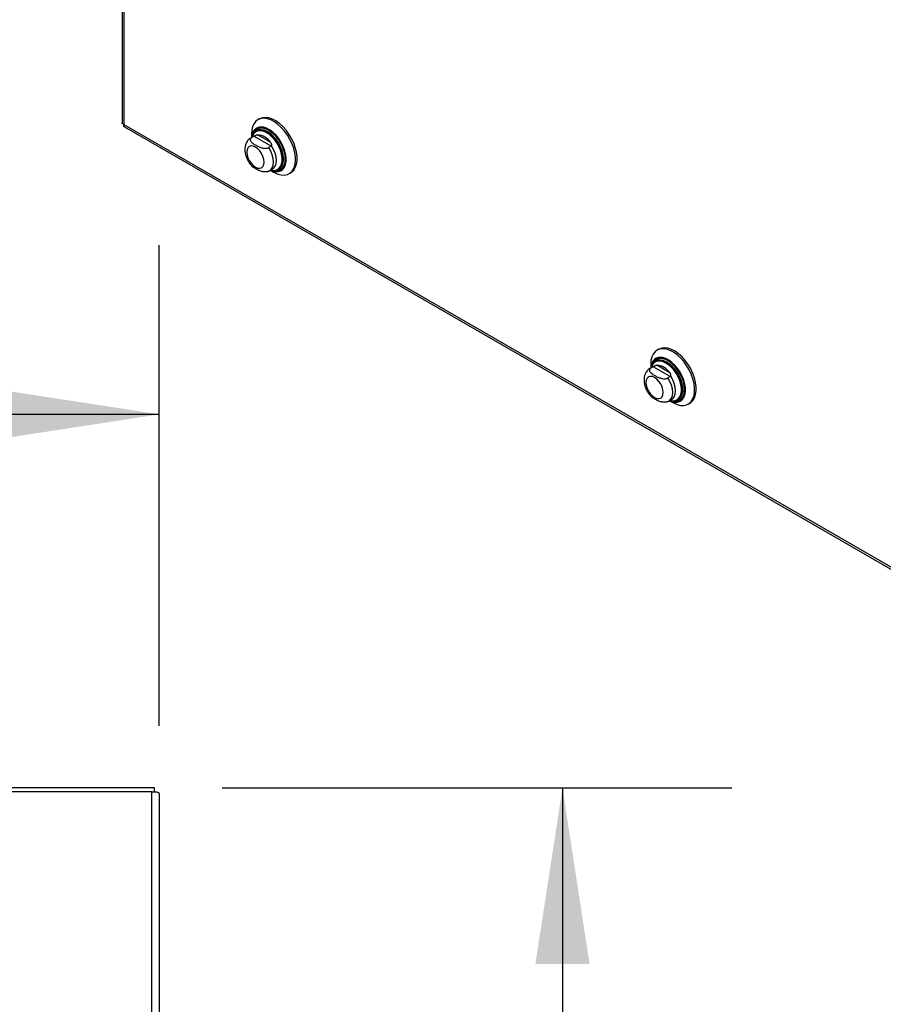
# Model space of a CAD drawing. Header units: inches. Extents: x 0.2 to 10.8, y 0.2 to 8.2.
# Tile 152 of 156: x 9.007 to 9.644, y 5.33 to 6.057. Entities that reach past the tile are written whole.
import ezdxf

# ---------------------------------------------------------------- set-up
doc = ezdxf.new("R2010")
doc.units = ezdxf.units.IN
doc.header["$MEASUREMENT"] = 0
doc.layers.add('DIMENSIONS', color=140, linetype='Continuous')
doc.styles.add('SLDTEXTSTYLE0', font='TXT', dxfattribs={"width": 0.7})
doc.dimstyles.new('SLDDIMSTYLE0', dxfattribs={"dimtxt": 0.084961, "dimasz": 0.13, "dimexe": 0, "dimexo": 0.0625, "dimgap": 0.02124, "dimtad": 0, "dimtih": 1, "dimtoh": 1, "dimlfac": 20, "dimrnd": 1e-09, "dimzin": 12, "dimdsep": 46, "dimtxsty": 'SLDTEXTSTYLE0', "dimsah": 1, "dimcen": 0.09, "dimadec": 0, "dimazin": 3, "dimtfac": 1, "dimtofl": 0, "dimtmove": 0, "dimatfit": 3, "dimfxl": 0, "dimfrac": 2, "dimtolj": 1, "dimtzin": 12, "dimarcsym": 0})
doc.dimstyles.new('SLDDIMSTYLE2', dxfattribs={"dimtxt": 0.084961, "dimasz": 0.13, "dimexe": 0, "dimexo": 0.0625, "dimgap": 0.02124, "dimtad": 0, "dimtih": 1, "dimtoh": 1, "dimlfac": 20, "dimrnd": 1e-09, "dimzin": 4, "dimdsep": 46, "dimtxsty": 'SLDTEXTSTYLE0', "dimsah": 1, "dimcen": 0.09, "dimadec": 0, "dimazin": 1, "dimtfac": 1, "dimtofl": 0, "dimtmove": 0, "dimatfit": 3, "dimfxl": 0, "dimfrac": 2, "dimtolj": 1, "dimtzin": 12, "dimarcsym": 0})

# ---------------------------------------------------------------- blocks, each defined once
blk = doc.blocks.new('_D_20')
at = {"layer": 'DIMENSIONS'}
for p, q in [((7.30985, 5.53676), (7.30985, 5.89088)), ((9.10985, 5.53592), (9.10985, 5.89088)), ((7.30985, 5.76588), (7.9205, 5.76588)), ((8.03563, 5.76588), (8.0071, 5.76588)), ((8.0071, 5.76588), (8.0071, 5.63085)), ((8.35877, 5.76588), (8.3873, 5.76588)), ((8.3873, 5.76588), (8.3873, 5.63085)), ((9.10985, 5.76588), (8.4739, 5.76588)), ((8.0071, 5.63085), (8.03563, 5.63085)), ((8.3873, 5.63085), (8.35877, 5.63085))]:
    blk.add_line(p, q, dxfattribs=at)
for points in [[(7.30985, 5.76588), (7.43985, 5.74588), (7.43985, 5.78588)], [(9.10985, 5.76588), (8.97985, 5.78588), (8.97985, 5.74588)]]:
    blk.add_solid(points, dxfattribs=at)
at = {"layer": 'DIMENSIONS', "char_height": 0.083333, "attachment_point": 1, "style": 'SLDTEXTSTYLE0'}
for s, insert in [('36.00', (8.03563, 5.89232)), ('914.4', (8.03563, 5.73827))]:
    blk.add_mtext(s, dxfattribs=dict(at, insert=insert))
blk = doc.blocks.new('_D_21')
at = {"layer": 'DIMENSIONS'}
for p, q in [((9.15625, 5.49002), (9.53242, 5.49002)), ((9.40742, 5.49002), (9.40742, 4.52292)), ((9.21051, 4.36887), (9.18198, 4.36887)), ((9.18198, 4.36887), (9.18198, 4.23384)), ((9.60433, 4.36887), (9.63286, 4.36887)), ((9.63286, 4.36887), (9.63286, 4.23384)), ((9.18198, 4.23384), (9.21051, 4.23384)), ((9.63286, 4.23384), (9.60433, 4.23384)), ((9.40742, 3.05215), (9.40742, 4.21482)), ((9.15625, 3.05215), (9.53242, 3.05215))]:
    blk.add_line(p, q, dxfattribs=at)
for points in [[(9.40742, 5.49002), (9.38742, 5.36002), (9.42742, 5.36002)], [(9.40742, 3.05215), (9.42742, 3.18215), (9.38742, 3.18215)]]:
    blk.add_solid(points, dxfattribs=at)
at = {"layer": 'DIMENSIONS', "char_height": 0.083333, "attachment_point": 1, "style": 'SLDTEXTSTYLE0'}
for s, insert in [('48.76', (9.24585, 4.49532)), ('1238.4', (9.21051, 4.34127))]:
    blk.add_mtext(s, dxfattribs=dict(at, insert=insert))

msp = doc.modelspace()

# ---------------------------------------------------------------- linework, layer by layer
at = {"color": 7, "linetype": 'Continuous', "lineweight": 25}
for p, q in [((9.0824198, 7.3539932), (9.0824198, 5.9810367)), ((9.0837378, 7.3514802), (9.0837378, 5.9798758)), ((9.1838144, 5.9840273), (9.1826545, 5.9833577)), ((9.0837378, 5.9798758), (10.1032557, 5.3913207)), ((9.0840844, 5.9781536), (10.1047734, 5.3889224)), ((9.1793959, 5.9710588), (9.1773057, 5.9698521)), ((9.1779236, 5.9701506), (9.1773469, 5.9698756)), ((9.1778971, 5.9728429), (9.1778971, 5.9701936)), ((9.1796635, 5.971155), (9.1779236, 5.9701506)), ((9.1800786, 5.9713823), (9.1794628, 5.9710967)), ((9.1923701, 5.9638196), (9.1796635, 5.971155)), ((9.1817488, 5.9752583), (9.1814974, 5.9751132)), ((9.1920162, 5.9667027), (9.1823373, 5.9722902)), ((9.1923701, 5.9638196), (9.1906302, 5.9628152)), ((9.1912481, 5.9457005), (9.1933383, 5.9469072)), ((9.1979003, 5.9466995), (9.1981516, 5.9468446)), ((9.1918396, 5.946042), (9.1941338, 5.9447171)), ((9.2056185, 5.9435786), (9.2067784, 5.9442482)), ((9.4784422, 5.8139423), (9.4772823, 5.8132727)), ((9.4740237, 5.8009738), (9.4719335, 5.7997671)), ((9.472525, 5.8027579), (9.472525, 5.8001086)), ((9.4742913, 5.80107), (9.4725514, 5.8000655)), ((9.4747065, 5.8012973), (9.4740906, 5.8010117)), ((9.486998, 5.7937346), (9.4742913, 5.80107)), ((9.4763766, 5.8051733), (9.4761252, 5.8050282)), ((9.486644, 5.7966176), (9.4769652, 5.8022051)), ((9.4725514, 5.8000655), (9.4719747, 5.7997906)), ((9.486998, 5.7937346), (9.485258, 5.7927302)), ((9.4858759, 5.7756155), (9.4879662, 5.7768222)), ((9.4864674, 5.7759569), (9.4887617, 5.7746321)), ((9.4925281, 5.7766145), (9.4927795, 5.7767596)), ((9.5002463, 5.7734935), (9.5014063, 5.7741632)), ((9.1062471, 5.4900249), (7.3134471, 5.4900249)), ((9.1062471, 5.4869042), (9.1062471, 5.4900249)), ((7.3134471, 5.4873342), (9.1044471, 5.4873342)), ((9.1044471, 5.4873342), (9.1044471, 5.4869842)), ((9.1044471, 3.0557523), (9.1044471, 5.4869842)), ((9.1098471, 5.4859228), (9.1098471, 3.0557523))]:
    msp.add_line(p, q, dxfattribs=at)
at = {"color": 7, "linetype": 'Continuous', "lineweight": 25, "flags": 128}
for points in [[(9.1941338, 5.9447171), (9.1947904, 5.9443533), (9.1973848, 5.9432193), (9.199895, 5.9426098), (9.2022561, 5.9425406), (9.204407, 5.9430133), (9.2062918, 5.9440158), (9.2078618, 5.9455221), (9.2090763, 5.9474932), (9.2099039, 5.949878), (9.2103231, 5.9526148), (9.2103231, 5.9556327), (9.2099039, 5.9588536), (9.2090763, 5.9621939), (9.2078618, 5.9655673), (9.2062918, 5.9688863), (9.204407, 5.972065), (9.2022561, 5.975021), (9.199895, 5.9776778), (9.1973848, 5.9799665), (9.1947904, 5.981828), (9.192179, 5.983214), (9.1896184, 5.9840886), (9.1871748, 5.9844291), (9.1849115, 5.9842267), (9.1828871, 5.9834867), (9.1811541, 5.9822282), (9.1797573, 5.9804838), (9.1787329, 5.9782988), (9.1781074, 5.9757296), (9.1778971, 5.9728429), (9.1778971, 5.9728429)], [(9.2067784, 5.9442482), (9.2074517, 5.9446854), (9.2090217, 5.9461917), (9.2102363, 5.9481628), (9.2110639, 5.9505476), (9.2114831, 5.9532844), (9.2114831, 5.9563024), (9.2110639, 5.9595232), (9.2102363, 5.9628636), (9.2090217, 5.9662369), (9.2074517, 5.9695559), (9.2055669, 5.9727346), (9.2034161, 5.9756906), (9.201055, 5.9783474), (9.1985447, 5.9806362), (9.1959503, 5.9824977), (9.193339, 5.9838836), (9.1907784, 5.9847582), (9.1883347, 5.9850987), (9.1860714, 5.9848963), (9.184047, 5.9841563), (9.1838144, 5.9840273)], [(9.1918931, 5.9460729), (9.1935789, 5.9454094), (9.1957661, 5.9449675), (9.1977912, 5.9450568), (9.1995891, 5.9456746), (9.2011022, 5.946801), (9.2022817, 5.9483998), (9.2030897, 5.9504195), (9.2035003, 5.9527954), (9.2035003, 5.955451), (9.2030897, 5.9583009), (9.2022817, 5.9612537), (9.2011022, 5.9642143), (9.1995891, 5.9670876), (9.1977912, 5.9697813), (9.1957661, 5.9722087), (9.1935789, 5.9742919), (9.1913001, 5.975964), (9.1890027, 5.9771711), (9.1867607, 5.9778744), (9.184646, 5.9780515), (9.1827268, 5.9776965), (9.1810646, 5.9768209), (9.1797129, 5.9754528), (9.1787151, 5.9736362), (9.1781033, 5.9714295), (9.1779507, 5.9702245)], [(9.1920082, 5.9461393), (9.1934745, 5.945576), (9.1956336, 5.9451396), (9.1976328, 5.9452278), (9.1994078, 5.9458377), (9.2009015, 5.9469497), (9.2020659, 5.948528), (9.2028636, 5.950522), (9.203269, 5.9528675), (9.203269, 5.9554891), (9.2028636, 5.9583026), (9.2020659, 5.9612176), (9.2009015, 5.9641403), (9.1994078, 5.9669769), (9.1976328, 5.9696361), (9.1956336, 5.9720325), (9.1934745, 5.9740891), (9.1912248, 5.9757398), (9.1889568, 5.9769314), (9.1867434, 5.9776258), (9.1846558, 5.9778006), (9.1827611, 5.9774501), (9.1811202, 5.9765857), (9.1797858, 5.9752351), (9.1788007, 5.9734418), (9.1781967, 5.9712633), (9.1780658, 5.9702909)], [(9.1947504, 5.9459324), (9.1954986, 5.9459581), (9.1972949, 5.9463982), (9.1988167, 5.9473627), (9.2000089, 5.9488167), (9.2008285, 5.9507076), (9.2012458, 5.9529672), (9.2012458, 5.9555136), (9.2008285, 5.958255), (9.2000089, 5.9610923), (9.1988167, 5.9639228), (9.1972949, 5.9666443), (9.1954986, 5.9691584), (9.1934927, 5.9713742), (9.1913496, 5.9732117), (9.1891469, 5.9746045), (9.1869641, 5.9755022), (9.1848802, 5.9758723), (9.1829704, 5.9757016), (9.1813039, 5.9749961), (9.1799407, 5.9737813), (9.1789302, 5.9721012), (9.1787494, 5.9716486)], [(9.1941038, 5.9459799), (9.1960855, 5.9457353), (9.1979964, 5.9459984), (9.1996574, 5.9467881), (9.2010118, 5.9480774), (9.2020137, 5.9498223), (9.2026287, 5.9519636), (9.2028361, 5.9544282), (9.2026287, 5.9571322), (9.2020137, 5.9599836), (9.2010118, 5.9628853), (9.1996574, 5.9657384), (9.1979964, 5.9684458), (9.1960855, 5.9709152), (9.1939897, 5.9730627), (9.1917804, 5.974815), (9.1895328, 5.9761124), (9.1873235, 5.9769109), (9.1852277, 5.9771832), (9.1833168, 5.9769201), (9.1816559, 5.9761304), (9.1803014, 5.9748412), (9.1792996, 5.9730962), (9.178993, 5.9722424)], [(9.1981621, 5.9468507), (9.1990785, 5.9475138), (9.2002707, 5.9489678), (9.2010903, 5.9508588), (9.2015076, 5.9531183), (9.2015076, 5.9556648), (9.2010903, 5.9584062), (9.2002707, 5.9612434), (9.1990785, 5.9640739), (9.1975567, 5.9667954), (9.1957604, 5.9693095), (9.1937545, 5.9715254), (9.1916114, 5.9733629), (9.1894087, 5.9747556), (9.187226, 5.9756533), (9.185142, 5.9760235), (9.1832323, 5.9758527), (9.1817592, 5.9752643)], [(9.1941568, 5.9459787), (9.1948983, 5.9460036), (9.1966562, 5.9464343), (9.1981453, 5.9473781), (9.199312, 5.948801), (9.200114, 5.9506514), (9.2005224, 5.9528625), (9.2005224, 5.9553544), (9.200114, 5.9580371), (9.199312, 5.9608135), (9.1981453, 5.9635834), (9.1966562, 5.9662465), (9.1948983, 5.9687068), (9.1929354, 5.9708751), (9.1908383, 5.9726733), (9.1886828, 5.9740362), (9.1865468, 5.9749146), (9.1845075, 5.9752769), (9.1826387, 5.9751097), (9.1810078, 5.9744194), (9.1796738, 5.9732307), (9.178685, 5.9715866), (9.1782743, 5.9704113)], [(9.1744173, 5.9594504), (9.1746347, 5.9574182), (9.175272, 5.9552734), (9.1762859, 5.9531624), (9.1776072, 5.9512288), (9.1791458, 5.9496046), (9.180797, 5.9484004), (9.1824482, 5.9476982), (9.1839869, 5.9475459), (9.1853082, 5.9479539), (9.186322, 5.9488944), (9.1869594, 5.9503033), (9.1871768, 5.9520845), (9.1869594, 5.9541167), (9.186322, 5.9562615), (9.1853082, 5.9583725), (9.1839869, 5.9603061), (9.1824482, 5.9619303), (9.180797, 5.9631345), (9.1791458, 5.9638367), (9.1776072, 5.963989), (9.1762859, 5.963581), (9.175272, 5.9626405), (9.1746347, 5.9612316), (9.1744173, 5.9594504)], [(9.1912404, 5.9456961), (9.1921084, 5.9463383), (9.193217, 5.9478143), (9.1939039, 5.9497603), (9.1941365, 5.9520845), (9.1939039, 5.9546773), (9.193217, 5.9574163), (9.1921084, 5.9601722), (9.1906302, 5.9628152)], [(9.1932813, 5.9468748), (9.19416, 5.9475094), (9.1952894, 5.9489871), (9.1959895, 5.9509458), (9.1962267, 5.9532912), (9.1959895, 5.9559104), (9.1952894, 5.9586774), (9.19416, 5.9614592), (9.1926556, 5.9641218)], [(9.1922168, 5.9462597), (9.1929354, 5.9461016), (9.1941568, 5.9459787)], [(9.4887617, 5.7746321), (9.4894182, 5.7742683), (9.4920126, 5.7731343), (9.4945228, 5.7725248), (9.496884, 5.7724555), (9.4990348, 5.7729283), (9.5009196, 5.7739307), (9.5024896, 5.775437), (9.5037041, 5.7774081), (9.5045317, 5.779793), (9.504951, 5.7825298), (9.504951, 5.7855477), (9.5045317, 5.7887686), (9.5037041, 5.7921089), (9.5024896, 5.7954823), (9.5009196, 5.7988013), (9.4990348, 5.8019799), (9.496884, 5.8049359), (9.4945228, 5.8075927), (9.4920126, 5.8098815), (9.4894182, 5.811743), (9.4868069, 5.813129), (9.4842462, 5.8140035), (9.4818026, 5.814344), (9.4795393, 5.8141417), (9.4775149, 5.8134017), (9.4757819, 5.8121432), (9.4743851, 5.8103988), (9.4733607, 5.8082138), (9.4727353, 5.8056446), (9.472525, 5.8027579), (9.472525, 5.8027579)], [(9.5014063, 5.7741632), (9.5020796, 5.7746004), (9.5036496, 5.7761067), (9.5048641, 5.7780778), (9.5056917, 5.7804626), (9.5061109, 5.7831994), (9.5061109, 5.7862173), (9.5056917, 5.7894382), (9.5048641, 5.7927785), (9.5036496, 5.7961519), (9.5020796, 5.7994709), (9.5001947, 5.8026496), (9.4980439, 5.8056056), (9.4956828, 5.8082624), (9.4931725, 5.8105512), (9.4905781, 5.8124126), (9.4879668, 5.8137986), (9.4854062, 5.8146732), (9.4829626, 5.8150137), (9.4806993, 5.8148113), (9.4786749, 5.8140713), (9.4784422, 5.8139423)], [(9.4865209, 5.7759878), (9.4882068, 5.7753244), (9.4903939, 5.7748824), (9.492419, 5.7749718), (9.4942169, 5.7755896), (9.49573, 5.776716), (9.4969095, 5.7783147), (9.4977175, 5.7803345), (9.4981282, 5.7827104), (9.4981282, 5.785366), (9.4977175, 5.7882159), (9.4969095, 5.7911687), (9.49573, 5.7941293), (9.4942169, 5.7970026), (9.492419, 5.7996962), (9.4903939, 5.8021237), (9.4882068, 5.8042069), (9.4859279, 5.805879), (9.4836305, 5.8070861), (9.4813885, 5.8077894), (9.4792739, 5.8079665), (9.4773546, 5.8076115), (9.4756924, 5.8067359), (9.4743407, 5.8053678), (9.4733429, 5.8035512), (9.4727311, 5.8013445), (9.4725785, 5.8001395)], [(9.4866361, 5.7760543), (9.4881023, 5.775491), (9.4902615, 5.7750546), (9.4922607, 5.7751428), (9.4940356, 5.7757527), (9.4955293, 5.7768647), (9.4966938, 5.778443), (9.4974915, 5.780437), (9.4978968, 5.7827824), (9.4978968, 5.7854041), (9.4974915, 5.7882176), (9.4966938, 5.7911326), (9.4955293, 5.7940553), (9.4940356, 5.7968919), (9.4922607, 5.7995511), (9.4902615, 5.8019475), (9.4881023, 5.8040041), (9.4858526, 5.8056547), (9.4835846, 5.8068464), (9.4813712, 5.8075408), (9.4792837, 5.8077155), (9.477389, 5.8073651), (9.475748, 5.8065007), (9.4744136, 5.8051501), (9.4734285, 5.8033567), (9.4728246, 5.8011782), (9.4726936, 5.8002059)], [(9.4887846, 5.7758936), (9.4895262, 5.7759186), (9.491284, 5.7763493), (9.4927731, 5.7772931), (9.4939398, 5.7787159), (9.4947419, 5.7805664), (9.4951502, 5.7827775), (9.4951502, 5.7852694), (9.4947419, 5.7879521), (9.4939398, 5.7907285), (9.4927731, 5.7934984), (9.491284, 5.7961615), (9.4895262, 5.7986217), (9.4875632, 5.8007901), (9.4854661, 5.8025882), (9.4833106, 5.8039512), (9.4811746, 5.8048296), (9.4791353, 5.8051918), (9.4772665, 5.8050247), (9.4756356, 5.8043343), (9.4743017, 5.8031456), (9.4733128, 5.8015016), (9.4729022, 5.8003263)], [(9.4893782, 5.7758473), (9.4901264, 5.775873), (9.4919227, 5.7763132), (9.4934445, 5.7772776), (9.4946367, 5.7787316), (9.4954563, 5.7806226), (9.4958736, 5.7828821), (9.4958736, 5.7854286), (9.4954563, 5.78817), (9.4946367, 5.7910073), (9.4934445, 5.7938378), (9.4919227, 5.7965592), (9.4901264, 5.7990733), (9.4881205, 5.8012892), (9.4859774, 5.8031267), (9.4837747, 5.8045195), (9.481592, 5.8054171), (9.479508, 5.8057873), (9.4775983, 5.8056165), (9.4759317, 5.804911), (9.4745685, 5.8036963), (9.473558, 5.8020162), (9.4733772, 5.8015635)], [(9.4887316, 5.7758949), (9.4907133, 5.7756503), (9.4926242, 5.7759134), (9.4942852, 5.7767031), (9.4956397, 5.7779923), (9.4966415, 5.7797373), (9.4972566, 5.7818786), (9.4974639, 5.7843432), (9.4972566, 5.7870472), (9.4966415, 5.7898986), (9.4956397, 5.7928003), (9.4942852, 5.7956534), (9.4926242, 5.7983607), (9.4907133, 5.8008302), (9.4886175, 5.8029776), (9.4864082, 5.8047299), (9.4841607, 5.8060274), (9.4819514, 5.8068259), (9.4798556, 5.8070982), (9.4779447, 5.8068351), (9.4762837, 5.8060454), (9.4749292, 5.8047562), (9.4739274, 5.8030112), (9.4736208, 5.8021574)], [(9.4927899, 5.7767656), (9.4937063, 5.7774288), (9.4948985, 5.7788828), (9.4957181, 5.7807737), (9.4961355, 5.7830333), (9.4961355, 5.7855798), (9.4957181, 5.7883212), (9.4948985, 5.7911584), (9.4937063, 5.7939889), (9.4921845, 5.7967104), (9.4903882, 5.7992245), (9.4883823, 5.8014403), (9.4862393, 5.8032778), (9.4840365, 5.8046706), (9.4818538, 5.8055683), (9.4797699, 5.8059384), (9.4778601, 5.8057677), (9.476387, 5.8051793)], [(9.4690451, 5.7893654), (9.4692625, 5.7873331), (9.4698998, 5.7851884), (9.4709137, 5.7830773), (9.472235, 5.7811438), (9.4737736, 5.7795196), (9.4754248, 5.7783153), (9.477076, 5.7776131), (9.4786147, 5.7774609), (9.479936, 5.7778689), (9.4809499, 5.7788094), (9.4815872, 5.7802182), (9.4818046, 5.7819995), (9.4815872, 5.7840317), (9.4809499, 5.7861764), (9.479936, 5.7882875), (9.4786147, 5.790221), (9.477076, 5.7918453), (9.4754248, 5.7930495), (9.4737736, 5.7937517), (9.472235, 5.793904), (9.4709137, 5.793496), (9.4698998, 5.7925555), (9.4692625, 5.7911466), (9.4690451, 5.7893654)], [(9.4879092, 5.7767898), (9.4887878, 5.7774243), (9.4899172, 5.7789021), (9.4906173, 5.7808608), (9.4908545, 5.7832061), (9.4906173, 5.7858254), (9.4899172, 5.7885924), (9.4887878, 5.7913742), (9.4872834, 5.7940368)], [(9.4858683, 5.7756111), (9.4867362, 5.7762533), (9.4878449, 5.7777293), (9.4885317, 5.7796753), (9.4887643, 5.7819995), (9.4885317, 5.7845922), (9.4878449, 5.7873312), (9.4867362, 5.7900872), (9.485258, 5.7927302)], [(9.4868446, 5.7761747), (9.4875632, 5.7760166), (9.4887846, 5.7758936)]]:
    msp.add_lwpolyline(points, dxfattribs=at)
at = {"color": 7, "linetype": 'Continuous', "lineweight": 25}
for centre in [(9.1813783, 5.9594521), (9.4760061, 5.7893671)]:
    msp.add_arc(centre, 0.0128738, 34.2774944, 85.7278821, dxfattribs=at)
for points, knots in [([(9.0837378, 5.9798758), (9.0834135, 5.9800107), (9.0827649, 5.9802805), (9.0823797, 5.9807357), (9.0824557, 5.9809845), (9.0824708, 5.9810341)], [0, 0, 0, 0, 0.44463316, 0.88926631, 1, 1, 1, 1]), ([(9.0841077, 5.9781991), (9.0840571, 5.9782108), (9.0838036, 5.9782694), (9.0836019, 5.9788308), (9.0836925, 5.9795275), (9.0837378, 5.9798758)], [0, 0, 0, 0, 0.11082584, 0.55541292, 1, 1, 1, 1]), ([(9.1825308, 5.9765809), (9.1822855, 5.976457), (9.1814698, 5.9760447), (9.1804039, 5.9749464), (9.1797881, 5.973852), (9.1794968, 5.9733344)], [0, 0, 0, 0, 0.18470726, 0.61438937, 1, 1, 1, 1]), ([(9.1774056, 5.9698381), (9.1771962, 5.9697399), (9.1763789, 5.9693566), (9.1752462, 5.9682362), (9.1741003, 5.9666122), (9.1733526, 5.9647242), (9.1730171, 5.9629807), (9.1729867, 5.96186), (9.1729759, 5.9614593)], [0, 0, 0, 0, 0.06974452, 0.27225251, 0.4703286, 0.67151627, 0.88253488, 1, 1, 1, 1]), ([(9.1779236, 5.9701506), (9.1777556, 5.9700536), (9.17761, 5.9699479), (9.1773597, 5.9697203), (9.1772543, 5.9695969), (9.1770901, 5.9693422), (9.1770308, 5.9692115), (9.1769525, 5.9689441), (9.1769339, 5.968807), (9.1769335, 5.9684017), (9.1770052, 5.9681321), (9.1772505, 5.9676088), (9.1774213, 5.9673587), (9.1778294, 5.9668747), (9.1780687, 5.9666396), (9.1785838, 5.966191), (9.1788603, 5.9659764), (9.1797276, 5.9653514), (9.1803539, 5.9649591), (9.1816641, 5.9642037), (9.1823513, 5.9638389), (9.1838059, 5.9631699), (9.1845805, 5.9628633), (9.1858315, 5.9625163), (9.1862674, 5.9624187), (9.1871698, 5.9622812), (9.1876311, 5.9622419), (9.1885679, 5.9622459), (9.1890232, 5.9622886), (9.189681, 5.9624315), (9.1898917, 5.9624919), (9.1902818, 5.9626354), (9.1904634, 5.9627189), (9.1906302, 5.9628152)], [0, 0, 0, 0, 0.03125, 0.03125, 0.0625, 0.0625, 0.09375, 0.09375, 0.125, 0.125, 0.1875, 0.1875, 0.25, 0.25, 0.3125, 0.3125, 0.375, 0.375, 0.5, 0.5, 0.625, 0.625, 0.75, 0.75, 0.8125, 0.8125, 0.875, 0.875, 0.9375, 0.9375, 0.96875, 0.96875, 1, 1, 1, 1]), ([(9.1800786, 5.9713823), (9.1802986, 5.9714973), (9.180517, 5.9716218), (9.1809369, 5.971849), (9.1811379, 5.9719507), (9.1815117, 5.9721108), (9.1816883, 5.9721713), (9.1820246, 5.9722559), (9.1821834, 5.9722801), (9.1823373, 5.9722902)], [0, 0, 0, 0, 0.25, 0.25, 0.5, 0.5, 0.75, 0.75, 1, 1, 1, 1]), ([(9.1729759, 5.9614593), (9.1729912, 5.9609773), (9.1730327, 5.9596713), (9.1734543, 5.9574931), (9.1743051, 5.9549804), (9.1755289, 5.9525779), (9.176704, 5.9507481), (9.1775376, 5.9498537), (9.1777736, 5.9496005)], [0, 0, 0, 0, 0.11742855, 0.3182053, 0.51905478, 0.71954844, 0.92061082, 1, 1, 1, 1]), ([(9.1926556, 5.9641218), (9.1927538, 5.964307), (9.1928077, 5.9645266), (9.1928257, 5.9649857), (9.1927895, 5.9652244), (9.192653, 5.965679), (9.1925524, 5.9658996), (9.1923105, 5.966318), (9.1921701, 5.9665149), (9.1920162, 5.9667027)], [0, 0, 0, 0, 0.25, 0.25, 0.5, 0.5, 0.75, 0.75, 1, 1, 1, 1]), ([(9.1901042, 5.9451948), (9.1899557, 5.94513), (9.1894895, 5.9449264), (9.1883558, 5.9448006), (9.1866151, 5.9448804), (9.1843796, 5.9454736), (9.1820338, 5.94655), (9.1799508, 5.9477941), (9.1784231, 5.9488022), (9.1779397, 5.9494302), (9.1777942, 5.9496193)], [0, 0, 0, 0, 0.03503066, 0.10996335, 0.21058505, 0.36312481, 0.56643546, 0.77526037, 0.93232501, 1, 1, 1, 1]), ([(9.1946565, 5.9459082), (9.1946649, 5.9459062), (9.1954218, 5.9457168), (9.1968603, 5.9458358), (9.1985782, 5.9461532), (9.1994204, 5.9466909), (9.1996881, 5.9468618)], [0, 0, 0, 0, 0.00460639, 0.4177103, 0.81495195, 1, 1, 1, 1]), ([(9.1900961, 5.9452156), (9.1904194, 5.9453061), (9.1908245, 5.9454193), (9.1911565, 5.9456686), (9.1912235, 5.9457189)], [0, 0, 0, 0, 0.79814817, 1, 1, 1, 1]), ([(9.4768797, 5.8063429), (9.4767302, 5.8062655), (9.4760135, 5.8058942), (9.4750343, 5.8048572), (9.4744167, 5.8037657), (9.4741247, 5.8032494)], [0, 0, 0, 0, 0.12200431, 0.58473263, 1, 1, 1, 1]), ([(9.4747065, 5.8012973), (9.4749265, 5.8014123), (9.4751449, 5.8015368), (9.4755647, 5.801764), (9.4757657, 5.8018657), (9.4761395, 5.8020257), (9.4763161, 5.8020863), (9.4766524, 5.8021709), (9.4768112, 5.8021951), (9.4769652, 5.8022051)], [0, 0, 0, 0, 0.25, 0.25, 0.5, 0.5, 0.75, 0.75, 1, 1, 1, 1]), ([(9.4720335, 5.799753), (9.4718241, 5.7996548), (9.4710067, 5.7992716), (9.469874, 5.7981512), (9.4687281, 5.7965272), (9.4679805, 5.7946392), (9.4676449, 5.7928957), (9.4676146, 5.791775), (9.4676037, 5.7913742)], [0, 0, 0, 0, 0.069744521, 0.272252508, 0.470328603, 0.671516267, 0.882534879, 1, 1, 1, 1]), ([(9.4725514, 5.8000655), (9.4723835, 5.7999686), (9.4722378, 5.7998629), (9.4719875, 5.7996353), (9.4718821, 5.7995118), (9.4717179, 5.7992572), (9.4716586, 5.7991265), (9.4715803, 5.798859), (9.4715618, 5.7987219), (9.4715613, 5.7983167), (9.4716331, 5.798047), (9.4718783, 5.7975238), (9.4720491, 5.7972737), (9.4724572, 5.7967897), (9.4726965, 5.7965546), (9.4732116, 5.796106), (9.4734881, 5.7958913), (9.4743554, 5.7952664), (9.4749817, 5.7948741), (9.476292, 5.7941186), (9.4769791, 5.7937539), (9.4784337, 5.7930849), (9.4792083, 5.7927783), (9.4804593, 5.7924312), (9.4808952, 5.7923336), (9.4817976, 5.7921962), (9.482259, 5.7921569), (9.4831957, 5.7921608), (9.483651, 5.7922036), (9.4843088, 5.7923465), (9.4845195, 5.7924069), (9.4849096, 5.7925503), (9.4850912, 5.7926338), (9.485258, 5.7927302)], [0, 0, 0, 0, 0.03125, 0.03125, 0.0625, 0.0625, 0.09375, 0.09375, 0.125, 0.125, 0.1875, 0.1875, 0.25, 0.25, 0.3125, 0.3125, 0.375, 0.375, 0.5, 0.5, 0.625, 0.625, 0.75, 0.75, 0.8125, 0.8125, 0.875, 0.875, 0.9375, 0.9375, 0.96875, 0.96875, 1, 1, 1, 1]), ([(9.4872834, 5.7940368), (9.4873817, 5.794222), (9.4874355, 5.7944415), (9.4874535, 5.7949007), (9.4874173, 5.7951394), (9.4872808, 5.795594), (9.4871803, 5.7958145), (9.4869383, 5.7962329), (9.4867979, 5.7964299), (9.486644, 5.7966176)], [0, 0, 0, 0, 0.25, 0.25, 0.5, 0.5, 0.75, 0.75, 1, 1, 1, 1]), ([(9.4676037, 5.7913742), (9.467619, 5.7908923), (9.4676606, 5.7895863), (9.4680821, 5.787408), (9.4689329, 5.7848953), (9.4701568, 5.7824928), (9.4713318, 5.780663), (9.4721655, 5.7797686), (9.4724015, 5.7795154)], [0, 0, 0, 0, 0.11742855, 0.3182053, 0.51905478, 0.71954844, 0.92061082, 1, 1, 1, 1]), ([(9.4847321, 5.7751098), (9.4845835, 5.775045), (9.4841173, 5.7748413), (9.4829836, 5.7747156), (9.4812429, 5.7747954), (9.4790075, 5.7753886), (9.4766617, 5.776465), (9.4745786, 5.7777091), (9.4730509, 5.7787172), (9.4725676, 5.7793452), (9.472422, 5.7795343)], [0, 0, 0, 0, 0.03503066, 0.10996335, 0.21058505, 0.36312481, 0.56643546, 0.77526037, 0.93232501, 1, 1, 1, 1]), ([(9.4847239, 5.7751306), (9.4850473, 5.775221), (9.4854523, 5.7753343), (9.4857843, 5.7755836), (9.4858513, 5.7756339)], [0, 0, 0, 0, 0.79814817, 1, 1, 1, 1]), ([(9.4892844, 5.7758232), (9.4892927, 5.7758211), (9.4900496, 5.7756318), (9.4914881, 5.7757508), (9.493206, 5.7760681), (9.4940482, 5.7766059), (9.4943159, 5.7767768)], [0, 0, 0, 0, 0.00460639, 0.4177103, 0.81495195, 1, 1, 1, 1]), ([(9.1088385, 5.4867622), (9.1083411, 5.4867992), (9.1076761, 5.4868362), (9.1061558, 5.4869102), (9.1053018, 5.4869472), (9.1044471, 5.4869842)], [0, 0, 0, 0, 0.5, 0.5, 1, 1, 1, 1]), ([(9.1098471, 5.4859228), (9.1098471, 5.4860627), (9.1097596, 5.4862026), (9.1094179, 5.4864824), (9.1091638, 5.4866223), (9.1088385, 5.4867622)], [0, 0, 0, 0, 0.5, 0.5, 1, 1, 1, 1])]:
    msp.add_open_spline(points, degree=3, knots=knots, dxfattribs=at)
for points in [[(9.1796635, 5.971155), (9.1797857, 5.9712255), (9.1799275, 5.9713034), (9.1800786, 5.9713823)], [(9.1923701, 5.9638196), (9.1924923, 5.9638902), (9.1925881, 5.9639946), (9.1926556, 5.9641218)], [(9.4742913, 5.80107), (9.4744135, 5.8011405), (9.4745553, 5.8012184), (9.4747065, 5.8012973)], [(9.486998, 5.7937346), (9.4871201, 5.7938051), (9.4872159, 5.7939095), (9.4872834, 5.7940368)]]:
    msp.add_open_spline(points, degree=3, dxfattribs=at)

# ---------------------------------------------------------------- dimensions: what is measured, and where the dimension line sits
at = {"layer": 'DIMENSIONS'}
dim = msp.add_linear_dim(base=(9.1098471, 5.7658793), p1=(7.3098471, 5.4867622), p2=(9.1098471, 5.4859228), dimstyle='SLDDIMSTYLE2', dxfattribs=at)
dim.commit()
dim.dimension.update_dxf_attribs({"geometry": '_D_20', "text_midpoint": (8.1971997, 5.7658793), "dimtype": 160})
dim = msp.add_linear_dim(base=(9.4074208, 3.0521523), p1=(9.1062471, 5.4900249), p2=(9.1062471, 3.0521523), angle=90, dimstyle='SLDDIMSTYLE0', dxfattribs=at)
dim.commit()
dim.dimension.update_dxf_attribs({"geometry": '_D_21', "text_midpoint": (9.4074208, 4.368874), "dimtype": 160})

doc.saveas('drawing.dxf')
